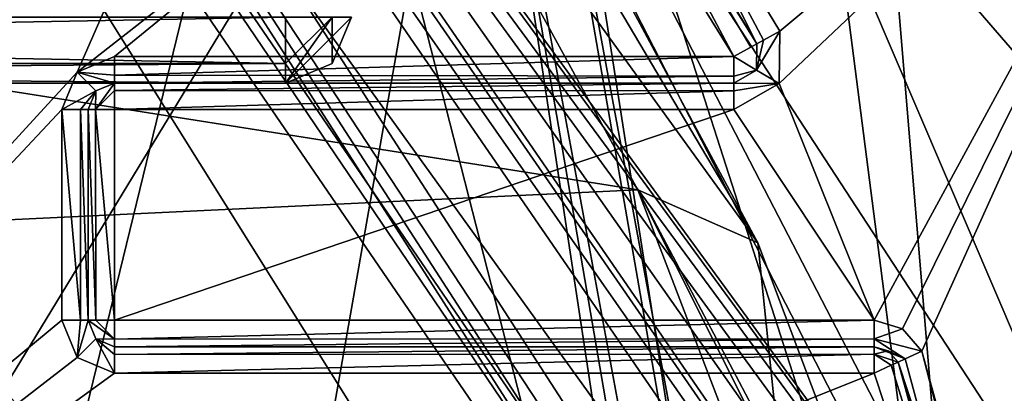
# Model space of a CAD drawing. Extents: x -200 to 200, y -702 to 625.
# Tile 128 of 256: x 3.74 to 7.48, y -519.43 to -518.01. Entities that reach past the tile are written whole.
import ezdxf

# ---------------------------------------------------------------- set-up
doc = ezdxf.new("R2010")
doc.units = 0
doc.header["$LTSCALE"] = 4.479492
for name, color, linetype in [('2734', 7, 'CONTINUOUS'), ('2737', 7, 'CONTINUOUS'), ('2738', 7, 'CONTINUOUS'), ('2740', 7, 'CONTINUOUS'), ('2756', 7, 'CONTINUOUS'), ('3610', 7, 'CONTINUOUS'), ('3617', 7, 'CONTINUOUS'), ('3619', 7, 'CONTINUOUS'), ('3621', 7, 'CONTINUOUS'), ('3623', 7, 'CONTINUOUS'), ('3624', 7, 'CONTINUOUS'), ('3626', 7, 'CONTINUOUS'), ('3627', 7, 'CONTINUOUS'), ('3628', 7, 'CONTINUOUS'), ('3630', 7, 'CONTINUOUS'), ('3637', 7, 'CONTINUOUS'), ('3638', 7, 'CONTINUOUS'), ('3642', 7, 'CONTINUOUS'), ('3643', 7, 'CONTINUOUS'), ('3645', 7, 'CONTINUOUS'), ('3656', 7, 'CONTINUOUS'), ('3672', 7, 'CONTINUOUS'), ('3747', 7, 'CONTINUOUS'), ('3748', 7, 'CONTINUOUS'), ('3751', 7, 'CONTINUOUS'), ('3752', 7, 'CONTINUOUS'), ('3792', 7, 'CONTINUOUS'), ('3793', 7, 'CONTINUOUS'), ('3794', 7, 'CONTINUOUS'), ('3795', 7, 'CONTINUOUS'), ('3796', 7, 'CONTINUOUS'), ('3797', 7, 'CONTINUOUS'), ('3798', 7, 'CONTINUOUS'), ('3799', 7, 'CONTINUOUS'), ('3800', 7, 'CONTINUOUS'), ('3821', 7, 'CONTINUOUS'), ('3822', 7, 'CONTINUOUS'), ('3823', 7, 'CONTINUOUS'), ('3824', 7, 'CONTINUOUS'), ('3825', 7, 'CONTINUOUS'), ('3826', 7, 'CONTINUOUS'), ('3827', 7, 'CONTINUOUS'), ('3828', 7, 'CONTINUOUS'), ('3829', 7, 'CONTINUOUS'), ('3833', 7, 'CONTINUOUS'), ('4349', 7, 'CONTINUOUS'), ('4375', 7, 'CONTINUOUS'), ('4376', 7, 'CONTINUOUS'), ('4377', 7, 'CONTINUOUS'), ('4378', 7, 'CONTINUOUS'), ('4379', 7, 'CONTINUOUS'), ('4435', 7, 'CONTINUOUS'), ('4438', 7, 'CONTINUOUS'), ('4440', 7, 'CONTINUOUS'), ('4441', 7, 'CONTINUOUS'), ('4444', 7, 'CONTINUOUS'), ('4455', 7, 'CONTINUOUS'), ('4496', 7, 'CONTINUOUS'), ('4508', 7, 'CONTINUOUS'), ('4738', 7, 'CONTINUOUS'), ('4740', 7, 'CONTINUOUS'), ('4741', 7, 'CONTINUOUS'), ('4743', 7, 'CONTINUOUS'), ('4744', 7, 'CONTINUOUS'), ('4759', 7, 'CONTINUOUS'), ('4761', 7, 'CONTINUOUS'), ('4764', 7, 'CONTINUOUS')]:
    doc.layers.add(name, color=color, linetype=linetype)

msp = doc.modelspace()

# ---------------------------------------------------------------- linework, layer by layer
at = {"layer": '2734', "color": 7, "linetype": 'CONTINUOUS'}
for points in [[(14.3639, -526.5087, 68.65), (0, -506.6, 68.65), (0, -508.1417, 68.65), (14.3639, -526.5087, 68.65)], [(14.3639, -526.5087, 68.65), (0, -508.1417, 68.65), (12.8571, -527.8026, 68.65), (14.3639, -526.5087, 68.65)]]:
    msp.add_3dface(points, dxfattribs=at)
at = {"layer": '2737', "color": 7, "linetype": 'CONTINUOUS'}
for points in [[(0, -506.5, 56.75), (14.4648, -526.5037, 68.55), (3.5197, -507.143, 55.3732), (0, -506.5, 56.75)], [(0, -506.5, 56.75), (0, -506.5, 68.55), (14.4648, -526.5037, 68.55), (0, -506.5, 56.75)], [(3.5197, -507.143, 55.3732), (14.4648, -526.5037, 68.55), (5.1491, -507.9013, 51.65), (3.5197, -507.143, 55.3732)], [(5.1491, -507.9013, 30.15), (14.4648, -526.5037, 68.55), (9.8291, -512.1936, 16.65), (5.1491, -507.9013, 30.15)], [(5.1491, -507.9013, 51.65), (14.4648, -526.5037, 68.55), (5.1491, -507.9013, 30.15), (5.1491, -507.9013, 51.65)]]:
    msp.add_3dface(points, dxfattribs=at)
at = {"layer": '2738', "color": 7, "linetype": 'CONTINUOUS'}
msp.add_3dface([(10.7493, -528.6441, 64.65), (3.6, -521.5, 64.65), (0, -511.5, 64.65), (10.7493, -528.6441, 64.65)], dxfattribs=at)
at = {"layer": '2740', "color": 7, "linetype": 'CONTINUOUS'}
for points in [[(0, -510.5, 63.65), (2.5672, -510.9409, 51.65), (11.7498, -528.6401, 63.65), (0, -510.5, 63.65)], [(2.5672, -510.9409, 51.65), (8.043, -515.4457, 15.75), (11.7498, -528.6401, 63.65), (2.5672, -510.9409, 51.65)]]:
    msp.add_3dface(points, dxfattribs=at)
at = {"layer": '2756', "color": 7, "linetype": 'CONTINUOUS'}
for points in [[(0, -510.5, 63.65), (11.7498, -528.6401, 63.65), (0, -510.7929, 64.3571), (0, -510.5, 63.65)], [(11.7498, -528.6401, 63.65), (0, -511.5, 64.65), (0, -510.7929, 64.3571), (11.7498, -528.6401, 63.65)], [(10.7493, -528.6441, 64.65), (0, -511.5, 64.65), (11.7498, -528.6401, 63.65), (10.7493, -528.6441, 64.65)]]:
    msp.add_3dface(points, dxfattribs=at)
at = {"layer": '3610', "color": 7, "linetype": 'CONTINUOUS'}
for points in [[(0, -506.5, 68.55), (14.3639, -526.5087, 68.65), (14.4648, -526.5037, 68.55), (0, -506.5, 68.55)], [(14.3639, -526.5087, 68.65), (0, -506.5, 68.55), (0, -506.5293, 68.6207), (14.3639, -526.5087, 68.65)], [(0, -506.6, 68.65), (14.3639, -526.5087, 68.65), (0, -506.5293, 68.6207), (0, -506.6, 68.65)]]:
    msp.add_3dface(points, dxfattribs=at)
at = {"layer": '3617', "color": 7, "linetype": 'CONTINUOUS'}
for points in [[(0, -518, 68.45), (3.5, -521.5, 68.45), (4.8024, -516.1693, 68.45), (0, -518, 68.45)], [(4.8024, -516.1693, 68.45), (3.5, -521.5, 68.45), (7.9589, -528.4981, 68.45), (4.8024, -516.1693, 68.45)]]:
    msp.add_3dface(points, dxfattribs=at)
at = {"layer": '3619', "color": 7, "linetype": 'CONTINUOUS'}
for points in [[(12.8571, -527.8026, 68.65), (0, -508.1417, 68.65), (6.8124, -514.773, 68.55), (12.8571, -527.8026, 68.65)], [(10.4059, -528.543, 68.55), (12.8571, -527.8026, 68.65), (6.8124, -514.773, 68.55), (10.4059, -528.543, 68.55)]]:
    msp.add_3dface(points, dxfattribs=at)
at = {"layer": '3621', "color": 7, "linetype": 'CONTINUOUS'}
for points in [[(4.8024, -516.1693, 68.45), (7.9589, -528.4981, 68.45), (6.8124, -514.773, 68.55), (4.8024, -516.1693, 68.45)], [(7.9589, -528.4981, 68.45), (10.4059, -528.543, 68.55), (6.8124, -514.773, 68.55), (7.9589, -528.4981, 68.45)]]:
    msp.add_3dface(points, dxfattribs=at)
at = {"layer": '3623', "color": 7, "linetype": 'CONTINUOUS'}
for points in [[(5.9732, -516.9748, 58.15), (6.6278, -518.0538, 58.15), (8.3709, -516.6033, 58.15), (5.9732, -516.9748, 58.15)], [(6.6246, -518.2516, 58.15), (6.9852, -519.15, 58.15), (8.3709, -516.6033, 58.15), (6.6246, -518.2516, 58.15)], [(6.6278, -518.0538, 58.15), (6.6246, -518.2516, 58.15), (8.3709, -516.6033, 58.15), (6.6278, -518.0538, 58.15)], [(6.9852, -519.15, 58.15), (7.0932, -519.1818, 58.15), (8.3709, -516.6033, 58.15), (6.9852, -519.15, 58.15)], [(7.0932, -519.1818, 58.15), (7.1671, -519.2668, 58.15), (8.3709, -516.6033, 58.15), (7.0932, -519.1818, 58.15)], [(7.1671, -519.2668, 58.15), (8.895, -525.5463, 58.15), (8.3709, -516.6033, 58.15), (7.1671, -519.2668, 58.15)], [(6.4525, -518.35, 58.15), (6.9852, -519.15, 58.15), (6.6246, -518.2516, 58.15), (6.4525, -518.35, 58.15)], [(4.1, -519.15, 58.15), (6.9852, -519.15, 58.15), (6.4525, -518.35, 58.15), (4.1, -519.15, 58.15)], [(4.1, -518.35, 58.15), (4.1, -519.15, 58.15), (6.4525, -518.35, 58.15), (4.1, -518.35, 58.15)]]:
    msp.add_3dface(points, dxfattribs=at)
at = {"layer": '3624', "color": 7, "linetype": 'CONTINUOUS'}
for points in [[(0, -510.75, 51.25), (11.4989, -528.503, 58.05), (2.594, -511.2139, 49.1018), (0, -510.75, 51.25)], [(0, -510.75, 58.05), (11.4989, -528.503, 58.05), (0, -510.75, 51.25), (0, -510.75, 58.05)], [(2.594, -511.2139, 49.1018), (11.4989, -528.503, 58.05), (4.513, -512.194, 10.3735), (2.594, -511.2139, 49.1018)], [(4.513, -512.194, 10.3735), (11.4989, -528.503, 58.05), (8.166, -516.076, 7.15), (4.513, -512.194, 10.3735)]]:
    msp.add_3dface(points, dxfattribs=at)
at = {"layer": '3626', "color": 7, "linetype": 'CONTINUOUS'}
for points in [[(4.9016, -515.85, 11.15), (0.55, -521.9221, 11.15), (4.9173, -515.906, 11.15), (4.9016, -515.85, 11.15)], [(0.55, -515.85, 11.15), (0.55, -521.9221, 11.15), (4.9016, -515.85, 11.15), (0.55, -515.85, 11.15)], [(4.9173, -515.906, 11.15), (0.55, -521.9221, 11.15), (4.9486, -515.9555, 11.15), (4.9173, -515.906, 11.15)], [(4.9486, -515.9555, 11.15), (0.55, -521.9221, 11.15), (3.9585, -518.2086, 11.15), (4.9486, -515.9555, 11.15)], [(5.6631, -516.8761, 11.15), (4.9486, -515.9555, 11.15), (3.9585, -518.2086, 11.15), (5.6631, -516.8761, 11.15)], [(4.1, -518.15, 11.15), (5.6631, -516.8761, 11.15), (3.9585, -518.2086, 11.15), (4.1, -518.15, 11.15)], [(6.4525, -518.15, 11.15), (5.6631, -516.8761, 11.15), (4.1, -518.15, 11.15), (6.4525, -518.15, 11.15)], [(3.9585, -518.2086, 11.15), (0.55, -521.9221, 11.15), (3.9, -518.35, 11.15), (3.9585, -518.2086, 11.15)], [(3.9, -518.35, 11.15), (0.55, -521.9221, 11.15), (3.9, -519.15, 11.15), (3.9, -518.35, 11.15)], [(3.9, -519.15, 11.15), (0.55, -521.9221, 11.15), (3.9585, -519.2914, 11.15), (3.9, -519.15, 11.15)], [(3.9585, -519.2914, 11.15), (0.55, -521.9221, 11.15), (4.1, -519.35, 11.15), (3.9585, -519.2914, 11.15)], [(0.55, -521.9221, 11.15), (6.9852, -519.35, 11.15), (4.1, -519.35, 11.15), (0.55, -521.9221, 11.15)], [(8.3102, -523.3596, 11.15), (6.9852, -519.35, 11.15), (0.55, -521.9221, 11.15), (8.3102, -523.3596, 11.15)]]:
    msp.add_3dface(points, dxfattribs=at)
at = {"layer": '3627', "color": 7, "linetype": 'CONTINUOUS'}
for points in [[(7.0762, -519.3084, 58.05), (8.4078, -523.3378, 11.25), (8.7959, -525.559, 58.05), (7.0762, -519.3084, 58.05)], [(7.0762, -519.3084, 11.25), (8.4078, -523.3378, 11.25), (7.0762, -519.3084, 58.05), (7.0762, -519.3084, 11.25)]]:
    msp.add_3dface(points, dxfattribs=at)
at = {"layer": '3628', "color": 7, "linetype": 'CONTINUOUS'}
for points in [[(6.9852, -519.25, 11.25), (6.9852, -519.25, 58.05), (4.1, -519.25, 11.25), (6.9852, -519.25, 11.25)], [(4.1, -519.25, 11.25), (6.9852, -519.25, 58.05), (4.1, -519.25, 58.05), (4.1, -519.25, 11.25)]]:
    msp.add_3dface(points, dxfattribs=at)
at = {"layer": '3630', "color": 7, "linetype": 'CONTINUOUS'}
for points in [[(5.745, -516.8187, 11.25), (6.5401, -518.1019, 11.25), (5.8901, -517.0305, 58.05), (5.745, -516.8187, 11.25)], [(6.5401, -518.1019, 11.25), (6.5401, -518.1019, 58.05), (5.8901, -517.0305, 58.05), (6.5401, -518.1019, 11.25)]]:
    msp.add_3dface(points, dxfattribs=at)
at = {"layer": '3637', "color": 7, "linetype": 'CONTINUOUS'}
for points in [[(4, -519.15, 11.25), (4, -519.15, 58.05), (4, -518.35, 11.25), (4, -519.15, 11.25)], [(4, -518.35, 11.25), (4, -519.15, 58.05), (4, -518.35, 58.05), (4, -518.35, 11.25)]]:
    msp.add_3dface(points, dxfattribs=at)
at = {"layer": '3638', "color": 7, "linetype": 'CONTINUOUS'}
for points in [[(4.1, -518.25, 11.25), (4.1, -518.25, 58.05), (6.4525, -518.25, 11.25), (4.1, -518.25, 11.25)], [(6.4525, -518.25, 11.25), (4.1, -518.25, 58.05), (6.4525, -518.25, 58.05), (6.4525, -518.25, 11.25)]]:
    msp.add_3dface(points, dxfattribs=at)
at = {"layer": '3642', "color": 7, "linetype": 'CONTINUOUS'}
for points in [[(-6.348, -519.2474, 2.7288), (-5.1213, -516.8925, 5.8196), (6.088, -518.6558, 3.5946), (-6.348, -519.2474, 2.7288)], [(6.088, -518.6558, 3.5946), (-5.1213, -516.8925, 5.8196), (5.1214, -516.8925, 5.8196), (6.088, -518.6558, 3.5946)], [(6.9326, -520.8575, -0.0732), (-6.348, -519.2474, 2.7288), (6.088, -518.6558, 3.5946), (6.9326, -520.8575, -0.0732)], [(-6.9326, -520.8575, -0.0732), (-6.348, -519.2474, 2.7288), (6.9326, -520.8575, -0.0732), (-6.9326, -520.8575, -0.0732)]]:
    msp.add_3dface(points, dxfattribs=at)
at = {"layer": '3643', "color": 7, "linetype": 'CONTINUOUS'}
for points in [[(5.7084, -516.3435, 6.65), (10.7918, -532.1292, 6.65), (8.486, -534.1074, 6.65), (5.7084, -516.3435, 6.65)], [(7.7436, -516.3435, 6.65), (10.7918, -532.1292, 6.65), (5.7084, -516.3435, 6.65), (7.7436, -516.3435, 6.65)]]:
    msp.add_3dface(points, dxfattribs=at)
at = {"layer": '3645', "color": 7, "linetype": 'CONTINUOUS'}
for points in [[(5.5429, -516.9991, 6.15), (8.0692, -533.6218, 6.15), (6.5431, -518.8562, 3.8845), (5.5429, -516.9991, 6.15)], [(6.5431, -518.8562, 3.8845), (8.0692, -533.6218, 6.15), (7.4105, -521.1577, 0.15), (6.5431, -518.8562, 3.8845)]]:
    msp.add_3dface(points, dxfattribs=at)
at = {"layer": '3656', "color": 7, "linetype": 'CONTINUOUS'}
for points in [[(5.7084, -516.3435, 6.65), (8.486, -534.1074, 6.65), (5.5429, -516.9991, 6.15), (5.7084, -516.3435, 6.65)], [(8.486, -534.1074, 6.65), (8.0692, -533.6218, 6.15), (5.5429, -516.9991, 6.15), (8.486, -534.1074, 6.65)]]:
    msp.add_3dface(points, dxfattribs=at)
at = {"layer": '3672', "color": 7, "linetype": 'CONTINUOUS'}
for points in [[(6.5431, -518.8562, 3.8845), (5.1214, -516.8925, 5.8196), (5.373, -516.8834, 5.9528), (6.5431, -518.8562, 3.8845)], [(6.088, -518.6558, 3.5946), (5.1214, -516.8925, 5.8196), (6.5431, -518.8562, 3.8845), (6.088, -518.6558, 3.5946)], [(5.5429, -516.9991, 6.15), (6.5431, -518.8562, 3.8845), (5.373, -516.8834, 5.9528), (5.5429, -516.9991, 6.15)], [(6.9326, -520.8575, -0.0732), (6.088, -518.6558, 3.5946), (7.2331, -520.9308, 0.0095), (6.9326, -520.8575, -0.0732)], [(6.088, -518.6558, 3.5946), (6.5431, -518.8562, 3.8845), (7.4105, -521.1577, 0.15), (6.088, -518.6558, 3.5946)], [(6.088, -518.6558, 3.5946), (7.4105, -521.1577, 0.15), (7.2331, -520.9308, 0.0095), (6.088, -518.6558, 3.5946)]]:
    msp.add_3dface(points, dxfattribs=at)
at = {"layer": '3747', "color": 7, "linetype": 'CONTINUOUS'}
for points in [[(4, -519.15, 58.05), (4.0293, -519.2207, 11.25), (4.0293, -519.2207, 58.05), (4, -519.15, 58.05)], [(4, -519.15, 58.05), (4, -519.15, 11.25), (4.0293, -519.2207, 11.25), (4, -519.15, 58.05)], [(4.0293, -519.2207, 11.25), (4.1, -519.25, 11.25), (4.0293, -519.2207, 58.05), (4.0293, -519.2207, 11.25)], [(4.1, -519.25, 11.25), (4.1, -519.25, 58.05), (4.0293, -519.2207, 58.05), (4.1, -519.25, 11.25)]]:
    msp.add_3dface(points, dxfattribs=at)
at = {"layer": '3748', "color": 7, "linetype": 'CONTINUOUS'}
for points in [[(4, -518.35, 11.25), (4, -518.35, 58.05), (4.0293, -518.2793, 58.05), (4, -518.35, 11.25)], [(4.0293, -518.2793, 11.25), (4, -518.35, 11.25), (4.0293, -518.2793, 58.05), (4.0293, -518.2793, 11.25)], [(4.1, -518.25, 58.05), (4.0293, -518.2793, 11.25), (4.0293, -518.2793, 58.05), (4.1, -518.25, 58.05)], [(4.1, -518.25, 58.05), (4.1, -518.25, 11.25), (4.0293, -518.2793, 11.25), (4.1, -518.25, 58.05)]]:
    msp.add_3dface(points, dxfattribs=at)
at = {"layer": '3751', "color": 7, "linetype": 'CONTINUOUS'}
for points in [[(6.9852, -519.25, 58.05), (6.9852, -519.25, 11.25), (7.0393, -519.2659, 11.25), (6.9852, -519.25, 58.05)], [(6.9852, -519.25, 58.05), (7.0393, -519.2659, 11.25), (7.0393, -519.2659, 58.05), (6.9852, -519.25, 58.05)], [(7.0762, -519.3084, 11.25), (7.0762, -519.3084, 58.05), (7.0393, -519.2659, 58.05), (7.0762, -519.3084, 11.25)], [(7.0393, -519.2659, 11.25), (7.0762, -519.3084, 11.25), (7.0393, -519.2659, 58.05), (7.0393, -519.2659, 11.25)]]:
    msp.add_3dface(points, dxfattribs=at)
at = {"layer": '3752', "color": 7, "linetype": 'CONTINUOUS'}
for points in [[(6.5401, -518.1019, 58.05), (6.5385, -518.2009, 11.25), (6.5385, -518.2009, 58.05), (6.5401, -518.1019, 58.05)], [(6.5401, -518.1019, 58.05), (6.5401, -518.1019, 11.25), (6.5385, -518.2009, 11.25), (6.5401, -518.1019, 58.05)], [(6.4525, -518.25, 11.25), (6.4525, -518.25, 58.05), (6.5385, -518.2009, 58.05), (6.4525, -518.25, 11.25)], [(6.5385, -518.2009, 11.25), (6.4525, -518.25, 11.25), (6.5385, -518.2009, 58.05), (6.5385, -518.2009, 11.25)]]:
    msp.add_3dface(points, dxfattribs=at)
at = {"layer": '3792', "color": 7, "linetype": 'CONTINUOUS'}
for points in [[(6.9852, -519.35, 11.15), (8.3102, -523.3596, 11.15), (7.0499, -519.3203, 11.1798), (6.9852, -519.35, 11.15)], [(8.3102, -523.3596, 11.15), (7.0762, -519.3084, 11.25), (7.0499, -519.3203, 11.1798), (8.3102, -523.3596, 11.15)], [(8.3102, -523.3596, 11.15), (8.4078, -523.3378, 11.25), (7.0762, -519.3084, 11.25), (8.3102, -523.3596, 11.15)]]:
    msp.add_3dface(points, dxfattribs=at)
at = {"layer": '3793', "color": 7, "linetype": 'CONTINUOUS'}
for points in [[(7.0393, -519.2659, 11.25), (6.9852, -519.25, 11.25), (6.9852, -519.2789, 11.1796), (7.0393, -519.2659, 11.25)], [(7.0762, -519.3084, 11.25), (7.0393, -519.2659, 11.25), (6.9852, -519.2789, 11.1796), (7.0762, -519.3084, 11.25)], [(7.0499, -519.3203, 11.1798), (7.0762, -519.3084, 11.25), (6.9852, -519.2789, 11.1796), (7.0499, -519.3203, 11.1798)], [(6.9852, -519.35, 11.15), (7.0499, -519.3203, 11.1798), (6.9852, -519.2789, 11.1796), (6.9852, -519.35, 11.15)]]:
    msp.add_3dface(points, dxfattribs=at)
at = {"layer": '3794', "color": 7, "linetype": 'CONTINUOUS'}
for points in [[(6.9852, -519.25, 11.25), (4.1, -519.25, 11.25), (4.1, -519.2793, 11.1793), (6.9852, -519.25, 11.25)], [(6.9852, -519.2789, 11.1796), (6.9852, -519.25, 11.25), (4.1, -519.2793, 11.1793), (6.9852, -519.2789, 11.1796)], [(4.1, -519.35, 11.15), (6.9852, -519.2789, 11.1796), (4.1, -519.2793, 11.1793), (4.1, -519.35, 11.15)], [(4.1, -519.35, 11.15), (6.9852, -519.35, 11.15), (6.9852, -519.2789, 11.1796), (4.1, -519.35, 11.15)]]:
    msp.add_3dface(points, dxfattribs=at)
at = {"layer": '3795', "color": 7, "linetype": 'CONTINUOUS'}
for points in [[(3.9, -519.15, 11.15), (3.9585, -519.2914, 11.15), (3.9707, -519.15, 11.1793), (3.9, -519.15, 11.15)], [(3.9585, -519.2914, 11.15), (4, -519.15, 11.25), (3.9707, -519.15, 11.1793), (3.9585, -519.2914, 11.15)], [(4, -519.15, 11.25), (3.9585, -519.2914, 11.15), (4.0293, -519.2207, 11.25), (4, -519.15, 11.25)], [(3.9585, -519.2914, 11.15), (4.1, -519.35, 11.15), (4.0293, -519.2207, 11.25), (3.9585, -519.2914, 11.15)], [(4.1, -519.25, 11.25), (4.0293, -519.2207, 11.25), (4.1, -519.2793, 11.1793), (4.1, -519.25, 11.25)], [(4.0293, -519.2207, 11.25), (4.1, -519.35, 11.15), (4.1, -519.2793, 11.1793), (4.0293, -519.2207, 11.25)]]:
    msp.add_3dface(points, dxfattribs=at)
at = {"layer": '3796', "color": 7, "linetype": 'CONTINUOUS'}
for points in [[(3.9, -518.35, 11.15), (3.9707, -519.15, 11.1793), (3.9707, -518.35, 11.1793), (3.9, -518.35, 11.15)], [(3.9, -518.35, 11.15), (3.9, -519.15, 11.15), (3.9707, -519.15, 11.1793), (3.9, -518.35, 11.15)], [(4, -519.15, 11.25), (4, -518.35, 11.25), (3.9707, -518.35, 11.1793), (4, -519.15, 11.25)], [(3.9707, -519.15, 11.1793), (4, -519.15, 11.25), (3.9707, -518.35, 11.1793), (3.9707, -519.15, 11.1793)]]:
    msp.add_3dface(points, dxfattribs=at)
at = {"layer": '3797', "color": 7, "linetype": 'CONTINUOUS'}
for points in [[(4.1, -518.15, 11.15), (3.9585, -518.2086, 11.15), (4.1, -518.2207, 11.1793), (4.1, -518.15, 11.15)], [(3.9585, -518.2086, 11.15), (3.9, -518.35, 11.15), (4.0293, -518.2793, 11.25), (3.9585, -518.2086, 11.15)], [(3.9585, -518.2086, 11.15), (4.1, -518.25, 11.25), (4.1, -518.2207, 11.1793), (3.9585, -518.2086, 11.15)], [(4.1, -518.25, 11.25), (3.9585, -518.2086, 11.15), (4.0293, -518.2793, 11.25), (4.1, -518.25, 11.25)], [(4.0293, -518.2793, 11.25), (3.9, -518.35, 11.15), (3.9707, -518.35, 11.1793), (4.0293, -518.2793, 11.25)], [(4, -518.35, 11.25), (4.0293, -518.2793, 11.25), (3.9707, -518.35, 11.1793), (4, -518.35, 11.25)]]:
    msp.add_3dface(points, dxfattribs=at)
at = {"layer": '3798', "color": 7, "linetype": 'CONTINUOUS'}
for points in [[(6.4525, -518.15, 11.15), (4.1, -518.2207, 11.1793), (6.4525, -518.2243, 11.1831), (6.4525, -518.15, 11.15)], [(6.4525, -518.15, 11.15), (4.1, -518.15, 11.15), (4.1, -518.2207, 11.1793), (6.4525, -518.15, 11.15)], [(4.1, -518.2207, 11.1793), (4.1, -518.25, 11.25), (6.4525, -518.2243, 11.1831), (4.1, -518.2207, 11.1793)], [(4.1, -518.25, 11.25), (6.4525, -518.25, 11.25), (6.4525, -518.2243, 11.1831), (4.1, -518.25, 11.25)]]:
    msp.add_3dface(points, dxfattribs=at)
at = {"layer": '3799', "color": 7, "linetype": 'CONTINUOUS'}
for points in [[(6.5401, -518.1019, 11.25), (6.4525, -518.15, 11.15), (6.5385, -518.2009, 11.25), (6.5401, -518.1019, 11.25)], [(6.4525, -518.15, 11.15), (6.5401, -518.1019, 11.25), (6.5169, -518.1146, 11.1822), (6.4525, -518.15, 11.15)], [(6.5385, -518.2009, 11.25), (6.4525, -518.15, 11.15), (6.4525, -518.2243, 11.1831), (6.5385, -518.2009, 11.25)], [(6.4525, -518.25, 11.25), (6.5385, -518.2009, 11.25), (6.4525, -518.2243, 11.1831), (6.4525, -518.25, 11.25)]]:
    msp.add_3dface(points, dxfattribs=at)
at = {"layer": '3800', "color": 7, "linetype": 'CONTINUOUS'}
for points in [[(5.6631, -516.8761, 11.15), (6.4525, -518.15, 11.15), (5.745, -516.8187, 11.25), (5.6631, -516.8761, 11.15)], [(5.745, -516.8187, 11.25), (6.4525, -518.15, 11.15), (6.5169, -518.1146, 11.1822), (5.745, -516.8187, 11.25)], [(6.5401, -518.1019, 11.25), (5.745, -516.8187, 11.25), (6.5169, -518.1146, 11.1822), (6.5401, -518.1019, 11.25)]]:
    msp.add_3dface(points, dxfattribs=at)
at = {"layer": '3821', "color": 7, "linetype": 'CONTINUOUS'}
for points in [[(8.7959, -525.559, 58.05), (7.1671, -519.2668, 58.15), (7.1028, -519.2962, 58.1207), (8.7959, -525.559, 58.05)], [(8.895, -525.5463, 58.15), (7.1671, -519.2668, 58.15), (8.7959, -525.559, 58.05), (8.895, -525.5463, 58.15)], [(7.0762, -519.3084, 58.05), (8.7959, -525.559, 58.05), (7.1028, -519.2962, 58.1207), (7.0762, -519.3084, 58.05)]]:
    msp.add_3dface(points, dxfattribs=at)
at = {"layer": '3822', "color": 7, "linetype": 'CONTINUOUS'}
for points in [[(7.0932, -519.1818, 58.15), (6.9852, -519.15, 58.15), (6.9852, -519.2207, 58.1207), (7.0932, -519.1818, 58.15)], [(7.1671, -519.2668, 58.15), (7.0932, -519.1818, 58.15), (6.9852, -519.2207, 58.1207), (7.1671, -519.2668, 58.15)], [(7.1671, -519.2668, 58.15), (6.9852, -519.2207, 58.1207), (7.1028, -519.2962, 58.1207), (7.1671, -519.2668, 58.15)], [(6.9852, -519.2207, 58.1207), (6.9852, -519.25, 58.05), (7.1028, -519.2962, 58.1207), (6.9852, -519.2207, 58.1207)], [(6.9852, -519.25, 58.05), (7.0393, -519.2659, 58.05), (7.1028, -519.2962, 58.1207), (6.9852, -519.25, 58.05)], [(7.0393, -519.2659, 58.05), (7.0762, -519.3084, 58.05), (7.1028, -519.2962, 58.1207), (7.0393, -519.2659, 58.05)]]:
    msp.add_3dface(points, dxfattribs=at)
at = {"layer": '3823', "color": 7, "linetype": 'CONTINUOUS'}
for points in [[(6.9852, -519.15, 58.15), (4.1, -519.2215, 58.1199), (6.9852, -519.2207, 58.1207), (6.9852, -519.15, 58.15)], [(6.9852, -519.15, 58.15), (4.1, -519.15, 58.15), (4.1, -519.2215, 58.1199), (6.9852, -519.15, 58.15)], [(4.1, -519.2215, 58.1199), (4.1, -519.25, 58.05), (6.9852, -519.2207, 58.1207), (4.1, -519.2215, 58.1199)], [(4.1, -519.25, 58.05), (6.9852, -519.25, 58.05), (6.9852, -519.2207, 58.1207), (4.1, -519.25, 58.05)]]:
    msp.add_3dface(points, dxfattribs=at)
at = {"layer": '3824', "color": 7, "linetype": 'CONTINUOUS'}
for points in [[(4, -519.15, 58.05), (4.0293, -519.2207, 58.05), (4.1, -519.2215, 58.1199), (4, -519.15, 58.05)], [(4.0286, -519.15, 58.12), (4, -519.15, 58.05), (4.1, -519.2215, 58.1199), (4.0286, -519.15, 58.12)], [(4.1, -519.15, 58.15), (4.0286, -519.15, 58.12), (4.1, -519.2215, 58.1199), (4.1, -519.15, 58.15)], [(4.0293, -519.2207, 58.05), (4.1, -519.25, 58.05), (4.1, -519.2215, 58.1199), (4.0293, -519.2207, 58.05)]]:
    msp.add_3dface(points, dxfattribs=at)
at = {"layer": '3825', "color": 7, "linetype": 'CONTINUOUS'}
for points in [[(4, -518.35, 58.05), (4, -519.15, 58.05), (4.0286, -519.15, 58.12), (4, -518.35, 58.05)], [(4.0285, -518.35, 58.1199), (4, -518.35, 58.05), (4.0286, -519.15, 58.12), (4.0285, -518.35, 58.1199)], [(4.1, -519.15, 58.15), (4.1, -518.35, 58.15), (4.0285, -518.35, 58.1199), (4.1, -519.15, 58.15)], [(4.1, -519.15, 58.15), (4.0285, -518.35, 58.1199), (4.0286, -519.15, 58.12), (4.1, -519.15, 58.15)]]:
    msp.add_3dface(points, dxfattribs=at)
at = {"layer": '3826', "color": 7, "linetype": 'CONTINUOUS'}
for points in [[(4.0293, -518.2793, 58.05), (4, -518.35, 58.05), (4.0285, -518.35, 58.1199), (4.0293, -518.2793, 58.05)], [(4.1, -518.2786, 58.12), (4.1, -518.25, 58.05), (4.0285, -518.35, 58.1199), (4.1, -518.2786, 58.12)], [(4.1, -518.25, 58.05), (4.0293, -518.2793, 58.05), (4.0285, -518.35, 58.1199), (4.1, -518.25, 58.05)], [(4.1, -518.35, 58.15), (4.1, -518.2786, 58.12), (4.0285, -518.35, 58.1199), (4.1, -518.35, 58.15)]]:
    msp.add_3dface(points, dxfattribs=at)
at = {"layer": '3827', "color": 7, "linetype": 'CONTINUOUS'}
for points in [[(6.4525, -518.2793, 58.1207), (6.4525, -518.25, 58.05), (4.1, -518.2786, 58.12), (6.4525, -518.2793, 58.1207)], [(6.4525, -518.25, 58.05), (4.1, -518.25, 58.05), (4.1, -518.2786, 58.12), (6.4525, -518.25, 58.05)], [(4.1, -518.35, 58.15), (6.4525, -518.2793, 58.1207), (4.1, -518.2786, 58.12), (4.1, -518.35, 58.15)], [(4.1, -518.35, 58.15), (6.4525, -518.35, 58.15), (6.4525, -518.2793, 58.1207), (4.1, -518.35, 58.15)]]:
    msp.add_3dface(points, dxfattribs=at)
at = {"layer": '3828', "color": 7, "linetype": 'CONTINUOUS'}
for points in [[(6.6246, -518.2516, 58.15), (6.6278, -518.0538, 58.15), (6.5385, -518.2009, 58.05), (6.6246, -518.2516, 58.15)], [(6.5385, -518.2009, 58.05), (6.6278, -518.0538, 58.15), (6.5658, -518.0878, 58.1207), (6.5385, -518.2009, 58.05)], [(6.5401, -518.1019, 58.05), (6.5385, -518.2009, 58.05), (6.5658, -518.0878, 58.1207), (6.5401, -518.1019, 58.05)], [(6.4525, -518.25, 58.05), (6.6246, -518.2516, 58.15), (6.5385, -518.2009, 58.05), (6.4525, -518.25, 58.05)], [(6.6246, -518.2516, 58.15), (6.4525, -518.25, 58.05), (6.4525, -518.2793, 58.1207), (6.6246, -518.2516, 58.15)], [(6.4525, -518.35, 58.15), (6.6246, -518.2516, 58.15), (6.4525, -518.2793, 58.1207), (6.4525, -518.35, 58.15)]]:
    msp.add_3dface(points, dxfattribs=at)
at = {"layer": '3829', "color": 7, "linetype": 'CONTINUOUS'}
for points in [[(6.5401, -518.1019, 58.05), (5.9732, -516.9748, 58.15), (5.8901, -517.0305, 58.05), (6.5401, -518.1019, 58.05)], [(6.6278, -518.0538, 58.15), (5.9732, -516.9748, 58.15), (6.5658, -518.0878, 58.1207), (6.6278, -518.0538, 58.15)], [(5.9732, -516.9748, 58.15), (6.5401, -518.1019, 58.05), (6.5658, -518.0878, 58.1207), (5.9732, -516.9748, 58.15)]]:
    msp.add_3dface(points, dxfattribs=at)
at = {"layer": '3833', "color": 7, "linetype": 'CONTINUOUS'}
for points in [[(11.3989, -528.502, 58.15), (11.4989, -528.503, 58.05), (0, -510.75, 58.05), (11.3989, -528.502, 58.15)], [(8.3709, -516.6033, 58.15), (11.3989, -528.502, 58.15), (0, -510.75, 58.05), (8.3709, -516.6033, 58.15)]]:
    msp.add_3dface(points, dxfattribs=at)
at = {"layer": '4349', "color": 7, "linetype": 'CONTINUOUS'}
for points in [[(0, -518.25, 46.15), (-4.75, -518.25, 43.9), (4.75, -518.25, 43.9), (0, -518.25, 46.15)], [(-4.75, -518.25, 53.4), (0, -518.25, 51.15), (4.75, -518.25, 53.4), (-4.75, -518.25, 53.4)], [(2.5, -518.25, 48.65), (0, -518.25, 46.15), (4.75, -518.25, 43.9), (2.5, -518.25, 48.65)], [(0, -518.25, 51.15), (2.5, -518.25, 48.65), (4.75, -518.25, 53.4), (0, -518.25, 51.15)], [(4.75, -518.25, 53.4), (2.5, -518.25, 48.65), (4.75, -518.25, 43.9), (4.75, -518.25, 53.4)]]:
    msp.add_3dface(points, dxfattribs=at)
at = {"layer": '4375', "color": 7, "linetype": 'CONTINUOUS'}
for points in [[(4.75, -518, 53.65), (-4.75, -518, 53.65), (-4.75, -518.1764, 53.5772), (4.75, -518, 53.65)], [(4.75, -518.1765, 53.577), (4.75, -518, 53.65), (-4.75, -518.1764, 53.5772), (4.75, -518.1765, 53.577)], [(-4.75, -518.25, 53.4), (4.75, -518.1765, 53.577), (-4.75, -518.1764, 53.5772), (-4.75, -518.25, 53.4)], [(-4.75, -518.25, 53.4), (4.75, -518.25, 53.4), (4.75, -518.1765, 53.577), (-4.75, -518.25, 53.4)]]:
    msp.add_3dface(points, dxfattribs=at)
at = {"layer": '4376', "color": 7, "linetype": 'CONTINUOUS'}
for points in [[(4.9268, -518, 53.5768), (4.75, -518.25, 53.4), (4.9272, -518.1764, 53.4), (4.9268, -518, 53.5768)], [(4.75, -518.25, 53.4), (4.75, -518, 53.65), (4.75, -518.1765, 53.577), (4.75, -518.25, 53.4)], [(4.75, -518, 53.65), (4.75, -518.25, 53.4), (4.9268, -518, 53.5768), (4.75, -518, 53.65)], [(5, -518, 53.4), (4.9268, -518, 53.5768), (4.9272, -518.1764, 53.4), (5, -518, 53.4)]]:
    msp.add_3dface(points, dxfattribs=at)
at = {"layer": '4377', "color": 7, "linetype": 'CONTINUOUS'}
for points in [[(4.927, -518.1765, 43.9), (5, -518, 43.9), (4.9272, -518.1764, 53.4), (4.927, -518.1765, 43.9)], [(5, -518, 43.9), (5, -518, 53.4), (4.9272, -518.1764, 53.4), (5, -518, 43.9)], [(4.75, -518.25, 53.4), (4.927, -518.1765, 43.9), (4.9272, -518.1764, 53.4), (4.75, -518.25, 53.4)], [(4.75, -518.25, 53.4), (4.75, -518.25, 43.9), (4.927, -518.1765, 43.9), (4.75, -518.25, 53.4)]]:
    msp.add_3dface(points, dxfattribs=at)
at = {"layer": '4378', "color": 7, "linetype": 'CONTINUOUS'}
for points in [[(4.9268, -518, 43.7232), (4.75, -518.25, 43.9), (4.75, -518.1764, 43.7228), (4.9268, -518, 43.7232)], [(4.75, -518.25, 43.9), (5, -518, 43.9), (4.927, -518.1765, 43.9), (4.75, -518.25, 43.9)], [(5, -518, 43.9), (4.75, -518.25, 43.9), (4.9268, -518, 43.7232), (5, -518, 43.9)], [(4.75, -518, 43.65), (4.9268, -518, 43.7232), (4.75, -518.1764, 43.7228), (4.75, -518, 43.65)]]:
    msp.add_3dface(points, dxfattribs=at)
at = {"layer": '4379', "color": 7, "linetype": 'CONTINUOUS'}
for points in [[(-4.75, -518.1765, 43.723), (-4.75, -518, 43.65), (4.75, -518.1764, 43.7228), (-4.75, -518.1765, 43.723)], [(-4.75, -518, 43.65), (4.75, -518, 43.65), (4.75, -518.1764, 43.7228), (-4.75, -518, 43.65)], [(4.75, -518.25, 43.9), (-4.75, -518.1765, 43.723), (4.75, -518.1764, 43.7228), (4.75, -518.25, 43.9)], [(4.75, -518.25, 43.9), (-4.75, -518.25, 43.9), (-4.75, -518.1765, 43.723), (4.75, -518.25, 43.9)]]:
    msp.add_3dface(points, dxfattribs=at)
at = {"layer": '4435', "color": 7, "linetype": 'CONTINUOUS'}
for points in [[(7.5494, -514.3849, -13.35), (12.2387, -529.5014, -13.35), (0, -515.6664, -13.35), (7.5494, -514.3849, -13.35)], [(0, -515.6664, -13.35), (12.2387, -529.5014, -13.35), (0, -521.9886, -13.35), (0, -515.6664, -13.35)]]:
    msp.add_3dface(points, dxfattribs=at)
at = {"layer": '4438', "color": 7, "linetype": 'CONTINUOUS'}
msp.add_3dface([(10.5751, -518.8864, -1.35), (7.7392, -514.2222, -13.1), (6.8766, -513.301, -9.1675), (10.5751, -518.8864, -1.35)], dxfattribs=at)
at = {"layer": '4440', "color": 7, "linetype": 'CONTINUOUS'}
for points in [[(10.1437, -518.6688, -0.9849), (6.6128, -513.4367, -8.7077), (6.9194, -517.0842, -4.6143), (10.1437, -518.6688, -0.9849)], [(8.3051, -518.6763, -0.9589), (10.1437, -518.6688, -0.9849), (6.9194, -517.0842, -4.6143), (8.3051, -518.6763, -0.9589)]]:
    msp.add_3dface(points, dxfattribs=at)
at = {"layer": '4441', "color": 7, "linetype": 'CONTINUOUS'}
for points in [[(5.4629, -516.4813, -7.85), (-5.4635, -516.4813, -7.85), (-9.6438, -528.5049, -7.85), (5.4629, -516.4813, -7.85)], [(5.4629, -516.4813, -7.85), (-9.6438, -528.5049, -7.85), (0, -525.45, -7.85), (5.4629, -516.4813, -7.85)], [(5.4629, -516.4813, -7.85), (0, -525.45, -7.85), (3.3, -528.75, -7.85), (5.4629, -516.4813, -7.85)], [(8.8306, -534.7363, -7.85), (5.4629, -516.4813, -7.85), (3.3, -528.75, -7.85), (8.8306, -534.7363, -7.85)]]:
    msp.add_3dface(points, dxfattribs=at)
at = {"layer": '4444', "color": 7, "linetype": 'CONTINUOUS'}
for points in [[(6.7988, -517.3008, -4.6788), (5.6145, -516.2785, -7.6218), (9.0596, -534.8413, -7.6218), (6.7988, -517.3008, -4.6788)], [(8.1733, -518.8909, -0.9869), (6.7988, -517.3008, -4.6788), (9.0596, -534.8413, -7.6218), (8.1733, -518.8909, -0.9869)]]:
    msp.add_3dface(points, dxfattribs=at)
at = {"layer": '4455', "color": 7, "linetype": 'CONTINUOUS'}
for points in [[(10.5751, -518.8864, -1.35), (6.8766, -513.301, -9.1675), (6.6128, -513.4367, -8.7077), (10.5751, -518.8864, -1.35)], [(10.5751, -518.8864, -1.35), (6.6128, -513.4367, -8.7077), (10.1437, -518.6688, -0.9849), (10.5751, -518.8864, -1.35)]]:
    msp.add_3dface(points, dxfattribs=at)
at = {"layer": '4496', "color": 7, "linetype": 'CONTINUOUS'}
for points in [[(6.9194, -517.0842, -4.6143), (6.7988, -517.3008, -4.6788), (8.1733, -518.8909, -0.9869), (6.9194, -517.0842, -4.6143)], [(8.3051, -518.6763, -0.9589), (6.9194, -517.0842, -4.6143), (8.182, -518.7512, -0.9494), (8.3051, -518.6763, -0.9589)], [(6.9194, -517.0842, -4.6143), (8.1733, -518.8909, -0.9869), (8.182, -518.7512, -0.9494), (6.9194, -517.0842, -4.6143)]]:
    msp.add_3dface(points, dxfattribs=at)
at = {"layer": '4508', "color": 7, "linetype": 'CONTINUOUS'}
for points in [[(5.6145, -516.2785, -7.6218), (5.4629, -516.4813, -7.85), (8.8306, -534.7363, -7.85), (5.6145, -516.2785, -7.6218)], [(9.0596, -534.8413, -7.6218), (5.6145, -516.2785, -7.6218), (8.8306, -534.7363, -7.85), (9.0596, -534.8413, -7.6218)]]:
    msp.add_3dface(points, dxfattribs=at)
at = {"layer": '4738', "color": 7, "linetype": 'CONTINUOUS'}
for points in [[(0, -510.5, -13.35), (11.4476, -527.1098, -13.35), (12.2386, -527.9951, -13.35), (0, -510.5, -13.35)], [(0, -511.25, -13.35), (11.4476, -527.1098, -13.35), (0, -510.5, -13.35), (0, -511.25, -13.35)]]:
    msp.add_3dface(points, dxfattribs=at)
at = {"layer": '4740', "color": 7, "linetype": 'CONTINUOUS'}
for points in [[(0, -510.25, -14.1792), (12.4894, -527.9878, -13.6), (12.4607, -527.284, -14.3556), (0, -510.25, -14.1792)], [(0, -510.25, -14.1792), (0, -510.25, -13.6), (12.4894, -527.9878, -13.6), (0, -510.25, -14.1792)]]:
    msp.add_3dface(points, dxfattribs=at)
at = {"layer": '4741', "color": 7, "linetype": 'CONTINUOUS'}
for points in [[(-7.009, -513.6438, -14.493), (0, -510.4095, -14.4123), (12.3344, -527.2907, -14.5729), (-7.009, -513.6438, -14.493)], [(-12.3363, -530.1744, -14.5729), (-7.009, -513.6438, -14.493), (12.3344, -527.2907, -14.5729), (-12.3363, -530.1744, -14.5729)]]:
    msp.add_3dface(points, dxfattribs=at)
at = {"layer": '4743', "color": 7, "linetype": 'CONTINUOUS'}
for points in [[(11.4476, -527.1098, -13.35), (0, -511.25, -13.35), (11.4893, -528.0093, -13.7965), (11.4476, -527.1098, -13.35)], [(0, -511.25, -13.35), (0, -511.25, -13.5246), (11.4893, -528.0093, -13.7965), (0, -511.25, -13.35)]]:
    msp.add_3dface(points, dxfattribs=at)
at = {"layer": '4744', "color": 7, "linetype": 'CONTINUOUS'}
for points in [[(11.3841, -528.012, -13.9724), (6.8989, -514.966, -13.8427), (0, -515.3073, -14.9953), (11.3841, -528.012, -13.9724)], [(-11.3856, -529.4357, -13.9724), (11.3841, -528.012, -13.9724), (0, -515.3073, -14.9953), (-11.3856, -529.4357, -13.9724)]]:
    msp.add_3dface(points, dxfattribs=at)
at = {"layer": '4759', "color": 7, "linetype": 'CONTINUOUS'}
for points in [[(12.2386, -527.9951, -13.35), (0, -510.25, -13.6), (0, -510.3232, -13.4232), (12.2386, -527.9951, -13.35)], [(0, -510.25, -13.6), (12.2386, -527.9951, -13.35), (12.4894, -527.9878, -13.6), (0, -510.25, -13.6)], [(0, -510.5, -13.35), (12.2386, -527.9951, -13.35), (0, -510.3232, -13.4232), (0, -510.5, -13.35)]]:
    msp.add_3dface(points, dxfattribs=at)
at = {"layer": '4761', "color": 7, "linetype": 'CONTINUOUS'}
for points in [[(0, -510.25, -14.1792), (12.4607, -527.284, -14.3556), (0, -510.2937, -14.3204), (0, -510.25, -14.1792)], [(12.4607, -527.284, -14.3556), (0, -510.4095, -14.4123), (0, -510.2937, -14.3204), (12.4607, -527.284, -14.3556)], [(0, -510.4095, -14.4123), (12.4607, -527.284, -14.3556), (12.3344, -527.2907, -14.5729), (0, -510.4095, -14.4123)]]:
    msp.add_3dface(points, dxfattribs=at)
at = {"layer": '4764', "color": 7, "linetype": 'CONTINUOUS'}
for points in [[(0, -511.25, -13.5246), (6.8989, -514.966, -13.8427), (11.3841, -528.012, -13.9724), (0, -511.25, -13.5246)], [(11.4893, -528.0093, -13.7965), (0, -511.25, -13.5246), (11.3841, -528.012, -13.9724), (11.4893, -528.0093, -13.7965)]]:
    msp.add_3dface(points, dxfattribs=at)

doc.saveas('drawing.dxf')
